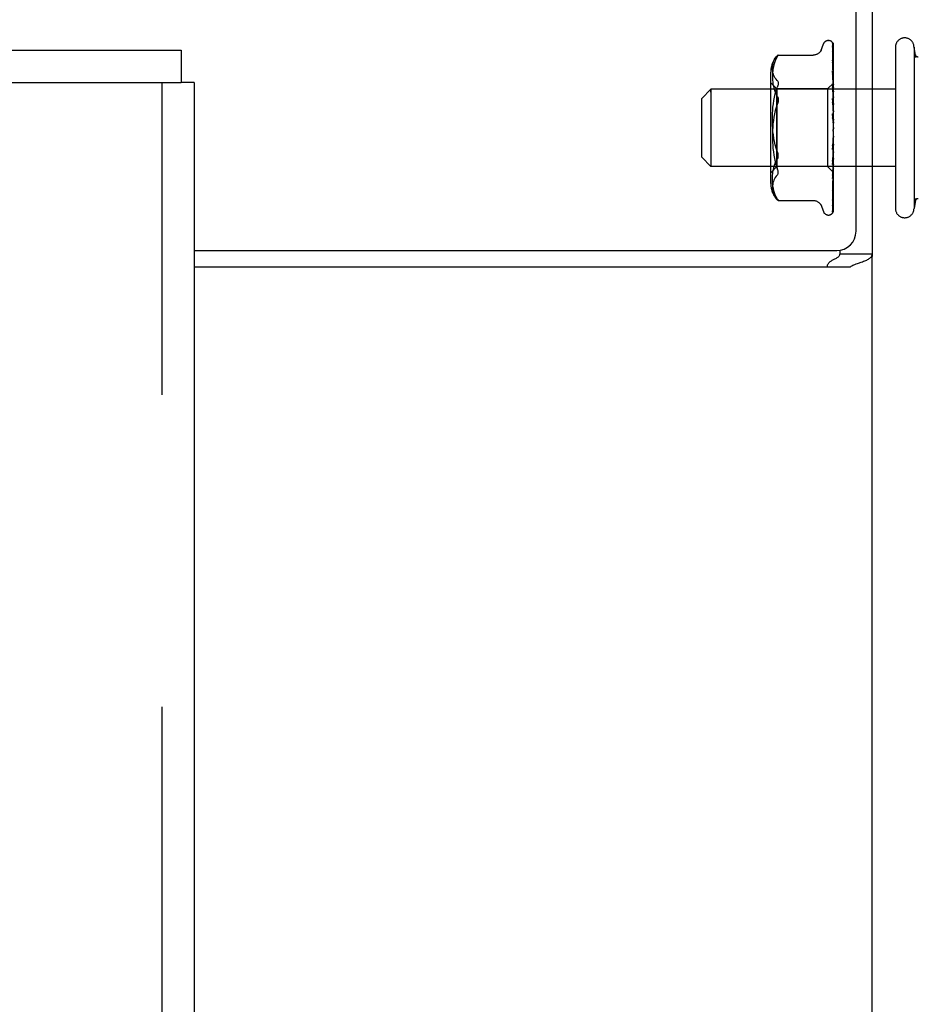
# Model space of a CAD drawing. Header units: inches. Extents: x 0 to 183, y 0 to 118.
# Tile 21 of 80: x 68.43 to 71.33, y 73.04 to 76.22. Entities that reach past the tile are written whole.
import ezdxf

# ---------------------------------------------------------------- set-up
doc = ezdxf.new("R2010")
doc.units = ezdxf.units.IN
doc.header["$LTSCALE"] = 10.065561
doc.header["$MEASUREMENT"] = 0
doc.linetypes.add('HIDDEN', pattern=[0.2, 0.1, -0.1])
doc.layers.get('0').update_dxf_attribs({"linetype": 'CONTINUOUS'})
doc.layers.add('DEFAULT_2', color=8, linetype='HIDDEN')
doc.layers.add('MAIN_ENCLOSURE_DOOR_ASSEMBLY', color=7, linetype='CONTINUOUS')

msp = doc.modelspace()

# ---------------------------------------------------------------- linework, layer by layer
at = {"color": 7, "linetype": 'Continuous'}
for p, q in [((71.1259, 75.5368), (71.1259, 78.8703)), ((71.1779, 78.7238), (71.1779, 75.4558)), ((68.9904, 75.4743), (71.0634, 75.4743)), ((71.1779, 75.4631), (71.0739, 75.4631)), ((68.9904, 75.4223), (71.108, 75.4223))]:
    msp.add_line(p, q, dxfattribs=at)
at = {"color": 3, "linetype": 'Continuous'}
for p, q in [((71.0739, 75.4753), (71.0739, 75.4631)), ((71.1779, 44.4333), (71.1779, 75.4558))]:
    msp.add_line(p, q, dxfattribs=at)
for points in [[(71.0335, 75.4223), (71.0335, 75.4244), (71.0337, 75.4263), (71.0341, 75.4281), (71.0347, 75.4299), (71.0355, 75.4315), (71.0365, 75.4331), (71.0377, 75.4347), (71.0391, 75.4362), (71.0408, 75.4378), (71.0427, 75.4393), (71.0445, 75.4406), (71.0465, 75.4418), (71.0487, 75.4431), (71.0509, 75.4443), (71.0533, 75.4455)], [(71.0533, 75.4455), (71.058, 75.4479), (71.0604, 75.4491), (71.0627, 75.4503), (71.065, 75.4516), (71.0671, 75.4529), (71.069, 75.4543), (71.0706, 75.4558), (71.0718, 75.4572), (71.0728, 75.4587), (71.0734, 75.4602), (71.0737, 75.4616), (71.0739, 75.4631)]]:
    msp.add_lwpolyline(points, dxfattribs=at)
at = {"color": 7, "linetype": 'Continuous'}
for points in [[(71.1423, 75.437), (71.1463, 75.4383), (71.1502, 75.4397), (71.1538, 75.441), (71.1572, 75.4424), (71.1603, 75.4438), (71.1632, 75.4452), (71.1661, 75.4468), (71.1687, 75.4485), (71.1709, 75.4501), (71.1728, 75.4518), (71.1744, 75.4536), (71.1756, 75.4553), (71.1766, 75.4571), (71.1773, 75.459), (71.1777, 75.461), (71.1779, 75.4631)], [(71.108, 75.4223), (71.1101, 75.4239), (71.1125, 75.4254), (71.1154, 75.427), (71.1186, 75.4285), (71.1221, 75.43), (71.126, 75.4314), (71.1301, 75.4329), (71.1342, 75.4343), (71.1423, 75.437)]]:
    msp.add_lwpolyline(points, dxfattribs=at)
msp.add_arc((71.0634, 75.5368), 0.0625, 270, 360, dxfattribs=at)
at = {"layer": 'DEFAULT_2', "color": 8, "linetype": 'HIDDEN'}
for p, q in [((71.0123, 76.1177), (71.0207, 76.1406)), ((71.0364, 76.1516), (71.0372, 76.1516)), ((71.0502, 76.1422), (71.0521, 76.0129)), ((71.0525, 76.1416), (71.0529, 76.1406)), ((71.0529, 75.8685), (71.0529, 76.1406)), ((71.0122, 76.1173), (71.0128, 76.119)), ((71.0128, 76.119), (71.0134, 76.1203)), ((71.0502, 76.1336), (71.0521, 76.0085)), ((71.0502, 76.13), (71.0521, 76.0074)), ((71.0502, 76.1159), (71.0502, 76.1154)), ((71.0502, 76.1154), (71.0521, 75.9987)), ((71.0502, 76.1096), (71.0521, 75.9969)), ((71.2529, 76.1302), (71.2529, 75.6104)), ((71.3129, 76.1303), (71.3129, 75.6103)), ((71.3188, 76.0968), (71.3129, 76.1303)), ((71.3172, 76.1052), (71.3174, 76.1045)), ((70.8749, 76.1046), (70.9876, 76.1046)), ((71.0502, 76.0885), (71.0502, 76.0884)), ((71.051, 76.0825), (71.0502, 76.0885)), ((71.0502, 76.0884), (71.0521, 75.9842)), ((71.0502, 76.0806), (71.0521, 75.9819)), ((71.0503, 76.0803), (71.0502, 76.0806)), ((71.0518, 76.0755), (71.051, 76.0825)), ((71.3188, 76.0967), (71.3186, 76.098)), ((70.8508, 75.6908), (70.8508, 76.0499)), ((71.0502, 76.0533), (71.0502, 76.0535)), ((71.0502, 76.0535), (71.0521, 75.9657)), ((71.0502, 76.0439), (71.0521, 75.9627)), ((70.8708, 75.9956), (70.8508, 76.0156)), ((71.0529, 76.0146), (71.0339, 75.9956)), ((71.0502, 76.0117), (71.0502, 76.0119)), ((71.0502, 76.0119), (71.0521, 75.9436)), ((71.0518, 75.9948), (71.0502, 76.0117)), ((71.0521, 76.0133), (71.0521, 76.0133)), ((71.0521, 76.0129), (71.0521, 76.013)), ((71.0529, 76.0107), (71.0521, 76.0076)), ((70.6279, 75.9653), (70.6579, 75.9953)), ((70.6579, 75.9953), (70.6579, 75.7453)), ((70.6579, 75.9854), (70.6579, 75.9953)), ((71.2529, 75.9953), (70.6579, 75.9953)), ((70.8708, 75.9956), (70.8708, 75.8224)), ((70.8708, 75.9182), (70.8708, 75.9956)), ((71.0339, 75.9956), (70.8708, 75.9956)), ((71.0339, 75.9956), (71.0339, 75.7451)), ((71.0502, 76.001), (71.0521, 75.9402)), ((71.0529, 75.9837), (71.0518, 75.9948)), ((71.0521, 76.0085), (71.0521, 76.0084)), ((71.0521, 76.0074), (71.0521, 76.0076)), ((71.0529, 76.0018), (71.0521, 75.9972)), ((71.0521, 75.9987), (71.0521, 75.9985)), ((71.0529, 75.9949), (71.0521, 75.9985)), ((71.0521, 75.9969), (71.0521, 75.9972)), ((71.0529, 75.9882), (71.0521, 75.9823)), ((71.0521, 75.9842), (71.0521, 75.984)), ((71.0529, 75.9789), (71.0521, 75.984)), ((71.0521, 75.9819), (71.0521, 75.9823)), ((70.6279, 75.7753), (70.6279, 75.9653)), ((71.0502, 75.9649), (71.0502, 75.9652)), ((71.0502, 75.9652), (71.0521, 75.9189)), ((71.0529, 75.9354), (71.0502, 75.9649)), ((71.0502, 75.9532), (71.0521, 75.9152)), ((71.0529, 75.9703), (71.0521, 75.9632)), ((71.0521, 75.9657), (71.0521, 75.9653)), ((71.0529, 75.959), (71.0521, 75.9653)), ((71.0521, 75.9627), (71.0521, 75.9632)), ((71.0529, 75.9488), (71.0521, 75.9409)), ((70.8708, 75.7451), (70.8708, 75.9182)), ((71.0502, 75.9148), (71.0529, 75.8849)), ((71.0521, 75.8921), (71.0502, 75.9148)), ((71.0521, 75.9436), (71.0521, 75.9433)), ((71.0529, 75.9359), (71.0521, 75.9433)), ((71.0521, 75.9402), (71.0521, 75.9409)), ((71.0529, 75.9245), (71.0521, 75.9159)), ((71.0521, 75.9189), (71.0521, 75.9186)), ((71.0529, 75.9104), (71.0521, 75.9186)), ((71.0521, 75.9152), (71.0521, 75.9159)), ((71.0503, 75.902), (71.0509, 75.8972)), ((71.0509, 75.8972), (71.0516, 75.8924)), ((71.0516, 75.8924), (71.0521, 75.8881)), ((71.0529, 75.8982), (71.0521, 75.8894)), ((71.0521, 75.8891), (71.0521, 75.8894)), ((71.0529, 75.871), (71.0521, 75.8621)), ((71.0529, 75.856), (71.0521, 75.8649)), ((71.0529, 75.6004), (71.0529, 75.8585)), ((70.8708, 75.8224), (70.8708, 75.7451)), ((71.0521, 75.8349), (71.0502, 75.8003)), ((71.0502, 75.8005), (71.0529, 75.8303)), ((71.0512, 75.8265), (71.0502, 75.8126)), ((71.0521, 75.8388), (71.0512, 75.8265)), ((71.0529, 75.8436), (71.0521, 75.8352)), ((71.0521, 75.8388), (71.0521, 75.8379)), ((71.0529, 75.8291), (71.0521, 75.8379)), ((71.0521, 75.8349), (71.0521, 75.8352)), ((71.0521, 75.8127), (71.0502, 75.7631)), ((71.0521, 75.8091), (71.0502, 75.7516)), ((71.0502, 75.8003), (71.0502, 75.8005)), ((71.0521, 75.7888), (71.0502, 75.7175)), ((71.0529, 75.8173), (71.0521, 75.8095)), ((71.0521, 75.8127), (71.0521, 75.812)), ((71.0529, 75.8037), (71.0521, 75.812)), ((71.0521, 75.8091), (71.0521, 75.8095)), ((71.0529, 75.7929), (71.0521, 75.786)), ((71.0521, 75.7888), (71.0521, 75.7882)), ((71.0529, 75.7807), (71.0521, 75.7882)), ((70.6279, 75.7753), (70.6579, 75.7453)), ((71.0521, 75.7856), (71.0502, 75.7072)), ((71.0521, 75.7679), (71.0502, 75.6775)), ((71.0521, 75.7652), (71.0502, 75.6688)), ((71.0502, 75.7518), (71.051, 75.7601)), ((71.051, 75.7601), (71.0529, 75.7807)), ((71.0521, 75.7856), (71.0521, 75.786)), ((71.0529, 75.7712), (71.0521, 75.7655)), ((71.0521, 75.7679), (71.0521, 75.7674)), ((71.0529, 75.7609), (71.0521, 75.7674)), ((71.0521, 75.7652), (71.0521, 75.7655)), ((70.6579, 75.7552), (70.6579, 75.7453)), ((71.2529, 75.7453), (70.6579, 75.7453)), ((70.8708, 75.7451), (70.8508, 75.7251)), ((71.0339, 75.7451), (70.8708, 75.7451)), ((71.0522, 75.7267), (71.0339, 75.7451)), ((71.0502, 75.7516), (71.0502, 75.7518)), ((71.0521, 75.7507), (71.0502, 75.6445)), ((71.0521, 75.7486), (71.0502, 75.6377)), ((71.0521, 75.7379), (71.0502, 75.6197)), ((71.0521, 75.7364), (71.0502, 75.615)), ((71.0521, 75.7298), (71.0502, 75.6039)), ((71.0521, 75.7291), (71.0502, 75.6016)), ((71.0521, 75.7269), (71.0502, 75.5978)), ((71.0518, 75.7236), (71.0529, 75.7343)), ((71.0529, 75.7532), (71.0521, 75.7489)), ((71.0521, 75.7507), (71.0521, 75.7504)), ((71.0529, 75.7451), (71.0521, 75.7504)), ((71.0521, 75.7486), (71.0521, 75.7489)), ((71.0529, 75.7394), (71.0521, 75.7366)), ((71.0521, 75.7379), (71.0521, 75.7376)), ((71.0529, 75.7338), (71.0521, 75.7376)), ((71.0521, 75.7364), (71.0521, 75.7366)), ((71.0521, 75.7298), (71.0521, 75.7297)), ((71.0521, 75.7291), (71.0521, 75.7292)), ((71.0521, 75.7269), (71.0521, 75.7268)), ((71.0529, 75.7262), (71.0521, 75.7269)), ((71.0522, 75.7267), (71.0521, 75.7268)), ((71.0502, 75.7072), (71.0502, 75.7074)), ((71.0522, 75.6868), (71.0529, 75.6927)), ((71.0502, 75.6688), (71.0505, 75.6716)), ((71.0505, 75.6716), (71.0514, 75.6792)), ((71.0514, 75.6792), (71.0522, 75.6868)), ((70.8749, 75.6361), (70.9876, 75.6361)), ((71.0502, 75.6445), (71.0502, 75.6444)), ((71.0502, 75.6377), (71.0502, 75.6374)), ((71.3188, 75.6438), (71.3129, 75.6103)), ((71.3174, 75.6362), (71.3172, 75.6354)), ((71.3188, 75.6439), (71.3186, 75.6426)), ((71.0128, 75.6217), (71.0122, 75.6234)), ((71.0123, 75.623), (71.0207, 75.6)), ((71.0134, 75.6203), (71.0128, 75.6217)), ((71.0502, 75.615), (71.0501, 75.6142)), ((71.0364, 75.5891), (71.0372, 75.5891)), ((71.0488, 75.5939), (71.049, 75.5942))]:
    msp.add_line(p, q, dxfattribs=at)
for points in [[(71.0481, 76.1457), (71.0484, 76.1457), (71.0487, 76.1456), (71.049, 76.1456), (71.0492, 76.1455), (71.0495, 76.1453), (71.0497, 76.1452), (71.05, 76.145), (71.0502, 76.1449), (71.0504, 76.1447), (71.0506, 76.1445), (71.0508, 76.1443), (71.051, 76.1441), (71.0512, 76.1438), (71.0513, 76.1436), (71.0515, 76.1434), (71.0516, 76.1431), (71.0518, 76.1429), (71.0519, 76.1427), (71.0521, 76.1424), (71.0522, 76.1421), (71.0523, 76.1419), (71.0524, 76.1416), (71.0525, 76.1416)], [(71.0529, 76.1355), (71.0525, 76.1371), (71.052, 76.1387), (71.0515, 76.1402), (71.051, 76.1416), (71.0505, 76.143), (71.0499, 76.1442), (71.0494, 76.1451)], [(71.0494, 76.1451), (71.0496, 76.1447), (71.0498, 76.1442), (71.05, 76.1436), (71.0502, 76.1429), (71.0502, 76.1422)], [(71.0495, 76.1437), (71.0495, 76.1437), (71.0494, 76.1438), (71.0495, 76.1438), (71.0495, 76.1436), (71.0497, 76.1434), (71.0498, 76.143), (71.05, 76.1426), (71.0501, 76.142), (71.0502, 76.1414), (71.0502, 76.141)], [(71.0529, 76.1377), (71.0528, 76.1378), (71.0525, 76.1385), (71.0523, 76.1391), (71.052, 76.1397), (71.0517, 76.1403), (71.0514, 76.1409), (71.0511, 76.1414), (71.0508, 76.1419), (71.0505, 76.1423), (71.0502, 76.1427), (71.05, 76.143), (71.0495, 76.1437)], [(71.0134, 76.1203), (71.0133, 76.1203), (71.0132, 76.1201), (71.0131, 76.1197), (71.0128, 76.1192), (71.0124, 76.1184), (71.0118, 76.1176), (71.0111, 76.1165), (71.0103, 76.1154), (71.0093, 76.1143), (71.0082, 76.1131), (71.007, 76.1119), (71.0056, 76.1108), (71.0042, 76.1097), (71.0026, 76.1087), (71.0009, 76.1078), (70.9991, 76.107), (70.9973, 76.1062), (70.9953, 76.1056), (70.9932, 76.1051), (70.991, 76.1048), (70.9886, 76.1046), (70.9877, 76.1046)], [(71.0501, 76.1311), (71.0501, 76.1312), (71.05, 76.1313), (71.05, 76.1314), (71.05, 76.1313), (71.0501, 76.1311), (71.0501, 76.1307), (71.0502, 76.1303), (71.0502, 76.13)], [(71.0529, 76.1211), (71.0526, 76.1228), (71.0522, 76.1251), (71.0517, 76.1273), (71.0513, 76.1294), (71.0509, 76.1314), (71.0504, 76.1334), (71.0501, 76.1347)], [(71.0501, 76.1347), (71.0501, 76.1345), (71.0502, 76.134), (71.0502, 76.1336)], [(71.0504, 76.1306), (71.0502, 76.1309), (71.0501, 76.1311)], [(71.0529, 76.0978), (71.0526, 76.0998), (71.0522, 76.1027), (71.0518, 76.1055), (71.0514, 76.1084), (71.0509, 76.1112), (71.0505, 76.114), (71.0502, 76.1159)], [(71.0503, 76.1098), (71.0502, 76.11), (71.0502, 76.1101), (71.0502, 76.1101), (71.0502, 76.1099), (71.0502, 76.1096)], [(71.0514, 76.1075), (71.0507, 76.1088), (71.0505, 76.1093), (71.0503, 76.1097), (71.0503, 76.1098)], [(71.0529, 76.1254), (71.0528, 76.1256), (71.0525, 76.1263), (71.0522, 76.1269), (71.052, 76.1276), (71.0517, 76.1282), (71.0514, 76.1287), (71.0511, 76.1293), (71.0508, 76.1298), (71.0504, 76.1306)], [(71.0529, 76.104), (71.0528, 76.1041), (71.0524, 76.105), (71.0521, 76.1059), (71.0517, 76.1067), (71.0514, 76.1075)], [(71.3268, 76.0981), (71.3253, 76.0982), (71.3236, 76.0986), (71.322, 76.0992), (71.3208, 76.1001), (71.3198, 76.1009), (71.3191, 76.1016), (71.3186, 76.1024), (71.3181, 76.103), (71.3178, 76.1036), (71.3176, 76.1042), (71.3174, 76.1046), (71.3173, 76.1049), (71.3172, 76.1051)], [(70.8718, 76.0986), (70.8682, 76.0926), (70.8651, 76.0864), (70.8626, 76.0798), (70.8606, 76.0731), (70.8591, 76.0664), (70.858, 76.0598), (70.8572, 76.0536), (70.8567, 76.0475), (70.8564, 76.0416), (70.8563, 76.0358), (70.8564, 76.0299), (70.8567, 76.0239), (70.8572, 76.0176), (70.858, 76.0112), (70.8591, 76.0046), (70.8606, 75.998), (70.8626, 75.9914), (70.865, 75.9849), (70.8681, 75.9786), (70.8718, 75.9726)], [(70.8718, 76.0233), (70.8684, 76.0267), (70.8655, 76.0304), (70.8629, 76.0345), (70.8608, 76.0388), (70.8591, 76.0433), (70.8579, 76.048), (70.857, 76.0528), (70.8565, 76.0578), (70.8563, 76.0628), (70.8565, 76.0679), (70.857, 76.0728), (70.8579, 76.0777), (70.8591, 76.0824), (70.8608, 76.0869), (70.8629, 76.0912), (70.8655, 76.0953), (70.8659, 76.0959)], [(70.8659, 76.0959), (70.8684, 76.099), (70.8718, 76.1024)], [(70.8718, 76.0986), (70.873, 76.1004), (70.874, 76.1019), (70.8747, 76.103), (70.8751, 76.1038), (70.8752, 76.1043), (70.8751, 76.1046), (70.875, 76.1046)], [(70.875, 76.1046), (70.8747, 76.1045), (70.874, 76.1042), (70.873, 76.1035), (70.8718, 76.1024)], [(71.0529, 76.0742), (71.0526, 76.0748), (71.0523, 76.0757), (71.0519, 76.0765), (71.0516, 76.0773), (71.0512, 76.078), (71.0509, 76.0786), (71.0507, 76.0792), (71.0505, 76.0798), (71.0503, 76.0802), (71.0503, 76.0803)], [(71.0529, 76.0664), (71.0526, 76.0685), (71.0518, 76.0755)], [(71.3181, 76.1006), (71.3179, 76.1019), (71.3176, 76.1032), (71.3174, 76.1045)], [(71.0518, 76.0381), (71.0514, 76.0422), (71.0502, 76.0533)], [(71.0514, 76.0405), (71.0511, 76.0412), (71.0508, 76.0419), (71.0506, 76.0425), (71.0504, 76.043), (71.0503, 76.0434), (71.0502, 76.0437), (71.0502, 76.0439)], [(70.8718, 76.0233), (70.873, 76.0219), (70.874, 76.0202), (70.8747, 76.0183), (70.8751, 76.0163), (70.8752, 76.0141), (70.8751, 76.0117), (70.8747, 76.0092), (70.874, 76.0064), (70.873, 76.0034), (70.8718, 76.0001)], [(71.0529, 76.0371), (71.0527, 76.0375), (71.0524, 76.0383), (71.052, 76.0391), (71.0514, 76.0405)], [(71.0529, 76.0279), (71.0526, 76.0302), (71.0518, 76.0381)], [(71.0529, 76.0144), (71.0527, 76.0141), (71.0525, 76.0138), (71.0523, 76.0134), (71.0521, 76.013)], [(71.0529, 76.0143), (71.0526, 76.014), (71.0524, 76.0138), (71.0522, 76.0136), (71.0521, 76.0134), (71.0521, 76.0133), (71.0521, 76.0133)], [(71.0529, 76.0134), (71.0526, 76.0132), (71.0524, 76.013), (71.0522, 76.0129), (71.0521, 76.0129), (71.0521, 76.0129), (71.0521, 76.0129)], [(71.0529, 76.013), (71.0527, 76.0131), (71.0525, 76.0132), (71.0523, 76.0133), (71.0521, 76.0133)], [(71.0529, 76.0101), (71.0526, 76.0097), (71.0524, 76.0093), (71.0522, 76.009), (71.0521, 76.0087), (71.0521, 76.0085), (71.0521, 76.0085)], [(70.8718, 75.795), (70.8681, 75.8049), (70.8651, 75.815), (70.8626, 75.8256), (70.8606, 75.8363), (70.8591, 75.8471), (70.858, 75.8577), (70.8572, 75.8681), (70.8567, 75.8783), (70.8564, 75.8881), (70.8563, 75.8978), (70.8564, 75.9073), (70.8567, 75.9169), (70.8572, 75.9268), (70.858, 75.937), (70.8591, 75.9478), (70.8606, 75.9587), (70.8626, 75.9696), (70.8651, 75.9803), (70.8682, 75.9905), (70.8718, 76.0001)], [(71.0522, 75.9956), (71.0514, 75.9971), (71.0511, 75.9978), (71.0508, 75.9985), (71.0506, 75.9992), (71.0504, 75.9999), (71.0503, 76.0004), (71.0502, 76.0009), (71.0502, 76.001)], [(71.0529, 76.0064), (71.0527, 76.007), (71.0525, 76.0075), (71.0523, 76.008), (71.0521, 76.0084)], [(71.0529, 76.0072), (71.0526, 76.0072), (71.0524, 76.0071), (71.0522, 76.0072), (71.0521, 76.0073), (71.0521, 76.0074)], [(71.0529, 76.0008), (71.0526, 76.0003), (71.0524, 75.9998), (71.0522, 75.9994), (71.0521, 75.9991), (71.0521, 75.9988), (71.0521, 75.9987)], [(71.0529, 75.9962), (71.0526, 75.9962), (71.0524, 75.9963), (71.0522, 75.9965), (71.0521, 75.9967), (71.0521, 75.9969)], [(71.0529, 75.9867), (71.0526, 75.9862), (71.0524, 75.9857), (71.0522, 75.9852), (71.0521, 75.9847), (71.0521, 75.9843), (71.0521, 75.9842)], [(71.0529, 75.9806), (71.0526, 75.9807), (71.0524, 75.9809), (71.0522, 75.9812), (71.0521, 75.9815), (71.0521, 75.9819)], [(71.0529, 75.9941), (71.0525, 75.9949), (71.0522, 75.9956)], [(70.8718, 75.9726), (70.8723, 75.9717), (70.8729, 75.9707), (70.8734, 75.9696), (70.8739, 75.9685), (70.8743, 75.9673), (70.8746, 75.966), (70.8749, 75.9647), (70.8751, 75.9633), (70.8752, 75.9619), (70.8752, 75.9606)], [(70.8752, 75.9606), (70.8751, 75.9588), (70.875, 75.9569), (70.8747, 75.955), (70.8743, 75.9531), (70.8737, 75.9512), (70.8731, 75.9493), (70.8725, 75.9474), (70.8718, 75.9456)], [(71.0529, 75.9467), (71.0528, 75.9469), (71.0524, 75.9475), (71.0521, 75.9481), (71.0518, 75.9487), (71.0515, 75.9493), (71.0512, 75.9499), (71.0509, 75.9506), (71.0506, 75.9513), (71.0504, 75.952), (71.0503, 75.9527), (71.0502, 75.9532)], [(71.0529, 75.9685), (71.0526, 75.9679), (71.0524, 75.9673), (71.0522, 75.9668), (71.0521, 75.9663), (71.0521, 75.9658), (71.0521, 75.9657)], [(71.0529, 75.961), (71.0526, 75.9612), (71.0524, 75.9615), (71.0522, 75.9619), (71.0521, 75.9623), (71.0521, 75.9627)], [(71.0529, 75.9467), (71.0526, 75.9461), (71.0524, 75.9455), (71.0522, 75.9449), (71.0521, 75.9443), (71.0521, 75.9438), (71.0521, 75.9436)], [(70.8718, 75.9456), (70.8681, 75.9358), (70.8651, 75.9256), (70.8626, 75.9151), (70.8606, 75.9043), (70.8591, 75.8936), (70.858, 75.8829), (70.8572, 75.8725), (70.8567, 75.8623), (70.8564, 75.8525), (70.8563, 75.8429), (70.8564, 75.8334), (70.8567, 75.8238), (70.8572, 75.8139), (70.858, 75.8036), (70.8591, 75.7929), (70.8606, 75.782), (70.8626, 75.7711), (70.8651, 75.7603), (70.8682, 75.7502), (70.8718, 75.7405)], [(71.0529, 75.9381), (71.0526, 75.9384), (71.0524, 75.9389), (71.0522, 75.9393), (71.0521, 75.9398), (71.0521, 75.9402)], [(71.0529, 75.9222), (71.0526, 75.9216), (71.0524, 75.921), (71.0522, 75.9203), (71.0521, 75.9197), (71.0521, 75.9191), (71.0521, 75.9189)], [(71.0529, 75.9128), (71.0526, 75.9132), (71.0524, 75.9137), (71.0522, 75.9142), (71.0521, 75.9148), (71.0521, 75.9152)], [(71.0529, 75.8968), (71.0527, 75.897), (71.0525, 75.8974), (71.0522, 75.8978), (71.052, 75.8981), (71.0517, 75.8985), (71.0515, 75.8989), (71.0512, 75.8994), (71.0509, 75.8999), (71.0507, 75.9005), (71.0505, 75.9011), (71.0503, 75.9018), (71.0503, 75.9021)], [(71.0529, 75.8958), (71.0526, 75.8952), (71.0524, 75.8946), (71.0522, 75.894), (71.0521, 75.8933), (71.0521, 75.8927), (71.0521, 75.8921)], [(71.0521, 75.8881), (71.0521, 75.8885), (71.0521, 75.8891)], [(71.0529, 75.8859), (71.0526, 75.8864), (71.0524, 75.8869), (71.0522, 75.8874), (71.0521, 75.888), (71.0521, 75.8881)], [(71.0529, 75.8685), (71.0526, 75.8679), (71.0524, 75.8673), (71.0522, 75.8667), (71.0521, 75.8661), (71.0521, 75.8655), (71.0521, 75.8649)], [(71.0529, 75.8585), (71.0526, 75.8591), (71.0524, 75.8596), (71.0522, 75.8603), (71.0521, 75.8609), (71.0521, 75.8615), (71.0521, 75.8621)], [(71.0529, 75.8412), (71.0526, 75.8407), (71.0524, 75.8402), (71.0522, 75.8396), (71.0521, 75.839), (71.0521, 75.8388)], [(71.0529, 75.8315), (71.0526, 75.8321), (71.0524, 75.8327), (71.0522, 75.8333), (71.0521, 75.834), (71.0521, 75.8346), (71.0521, 75.8349)], [(70.8752, 75.7801), (70.8751, 75.7823), (70.8748, 75.7847), (70.8743, 75.7872), (70.8737, 75.7898), (70.8728, 75.7924), (70.8718, 75.795)], [(71.0502, 75.8126), (71.0502, 75.8127), (71.0503, 75.8134), (71.0505, 75.814), (71.0507, 75.8147), (71.051, 75.8153), (71.0512, 75.8159), (71.0515, 75.8164), (71.0518, 75.8169), (71.0524, 75.8179)], [(71.0529, 75.815), (71.0526, 75.8146), (71.0524, 75.8141), (71.0522, 75.8136), (71.0521, 75.8131), (71.0521, 75.8127)], [(71.0529, 75.8059), (71.0526, 75.8065), (71.0524, 75.8071), (71.0522, 75.8077), (71.0521, 75.8083), (71.0521, 75.8089), (71.0521, 75.8091)], [(71.0529, 75.7908), (71.0526, 75.7905), (71.0524, 75.7901), (71.0522, 75.7897), (71.0521, 75.7892), (71.0521, 75.7888)], [(71.0524, 75.8179), (71.0527, 75.8184), (71.0529, 75.8187)], [(70.8718, 75.6421), (70.8682, 75.648), (70.8651, 75.6542), (70.8626, 75.6608), (70.8606, 75.6675), (70.8591, 75.6742), (70.858, 75.6808), (70.8572, 75.6871), (70.8567, 75.6932), (70.8564, 75.699), (70.8563, 75.7049), (70.8564, 75.7108), (70.8567, 75.7168), (70.8572, 75.723), (70.858, 75.7295), (70.8591, 75.736), (70.8606, 75.7427), (70.8626, 75.7493), (70.865, 75.7558), (70.8681, 75.762)], [(70.8681, 75.762), (70.8728, 75.7698), (70.8737, 75.7717), (70.8743, 75.7737), (70.8748, 75.7758), (70.8751, 75.7779), (70.8752, 75.7801)], [(71.0502, 75.763), (71.0502, 75.7631), (71.0503, 75.7637), (71.0504, 75.7644), (71.0506, 75.7651), (71.0509, 75.7658), (71.0512, 75.7665), (71.0515, 75.7672)], [(71.0515, 75.7672), (71.0522, 75.7685), (71.0526, 75.7692), (71.0529, 75.7698)], [(71.0529, 75.7826), (71.0526, 75.7832), (71.0524, 75.7838), (71.0522, 75.7844), (71.0521, 75.785), (71.0521, 75.7855), (71.0521, 75.7856)], [(71.0529, 75.7694), (71.0526, 75.7692), (71.0524, 75.769), (71.0522, 75.7687), (71.0521, 75.7683), (71.0521, 75.7679)], [(71.0529, 75.7625), (71.0526, 75.7631), (71.0524, 75.7637), (71.0522, 75.7642), (71.0521, 75.7647), (71.0521, 75.7651), (71.0521, 75.7652)], [(70.8718, 75.7174), (70.873, 75.7188), (70.874, 75.7205), (70.8747, 75.7223), (70.8751, 75.7244), (70.8752, 75.7266), (70.8751, 75.7289), (70.8747, 75.7315), (70.874, 75.7342), (70.873, 75.7373), (70.8718, 75.7405)], [(71.0513, 75.721), (71.0521, 75.7226), (71.0524, 75.7234), (71.0528, 75.7243), (71.0529, 75.7244)], [(71.0529, 75.7518), (71.0526, 75.7517), (71.0524, 75.7515), (71.0522, 75.7513), (71.0521, 75.751), (71.0521, 75.7507)], [(71.0529, 75.7463), (71.0526, 75.7469), (71.0524, 75.7474), (71.0522, 75.7478), (71.0521, 75.7482), (71.0521, 75.7486), (71.0521, 75.7486)], [(71.0529, 75.7384), (71.0526, 75.7384), (71.0524, 75.7383), (71.0522, 75.7383), (71.0521, 75.7381), (71.0521, 75.7379)], [(71.0529, 75.7346), (71.0526, 75.7351), (71.0524, 75.7355), (71.0522, 75.7358), (71.0521, 75.7362), (71.0521, 75.7364), (71.0521, 75.7364)], [(71.0529, 75.7303), (71.0527, 75.73), (71.0525, 75.7297), (71.0523, 75.7294), (71.0521, 75.7292)], [(71.0529, 75.7297), (71.0526, 75.7299), (71.0524, 75.7299), (71.0522, 75.73), (71.0521, 75.7299), (71.0521, 75.7298)], [(71.0529, 75.7275), (71.0527, 75.728), (71.0525, 75.7285), (71.0523, 75.7291), (71.0521, 75.7297)], [(71.0529, 75.7278), (71.0526, 75.7282), (71.0524, 75.7285), (71.0522, 75.7287), (71.0521, 75.7289), (71.0521, 75.7291), (71.0521, 75.7291)], [(71.0529, 75.7263), (71.0527, 75.7264), (71.0525, 75.7265), (71.0523, 75.7267), (71.0522, 75.7267)], [(70.8718, 75.7174), (70.8684, 75.714), (70.8655, 75.7102), (70.8629, 75.7062), (70.8608, 75.7019), (70.8591, 75.6974), (70.8579, 75.6927), (70.857, 75.6878), (70.8565, 75.6829), (70.8563, 75.6778), (70.8565, 75.6728), (70.857, 75.6678), (70.8579, 75.663), (70.8591, 75.6583), (70.8608, 75.6537), (70.8629, 75.6494), (70.8655, 75.6454), (70.8659, 75.6448)], [(71.0502, 75.7074), (71.0505, 75.7106), (71.0518, 75.7236)], [(71.0502, 75.7175), (71.0502, 75.7178), (71.0503, 75.7183), (71.0505, 75.7189), (71.0507, 75.7195), (71.051, 75.7203), (71.0513, 75.721)], [(71.0502, 75.6775), (71.0502, 75.6775), (71.0502, 75.6776), (71.0503, 75.6779), (71.0504, 75.6782), (71.0505, 75.6787), (71.0507, 75.6793), (71.051, 75.6799), (71.0513, 75.6806), (71.052, 75.6821)], [(71.052, 75.6821), (71.0523, 75.6829), (71.0527, 75.6837), (71.0529, 75.6842)], [(70.8659, 75.6448), (70.8684, 75.6417), (70.8718, 75.6383)], [(70.8718, 75.6421), (70.873, 75.6402), (70.874, 75.6388), (70.8747, 75.6376), (70.8751, 75.6368), (70.8752, 75.6363), (70.8751, 75.6361), (70.875, 75.6361)], [(70.875, 75.6361), (70.8747, 75.6361), (70.874, 75.6365), (70.873, 75.6372), (70.8718, 75.6383)], [(70.9877, 75.6361), (70.9886, 75.636), (70.991, 75.6359), (70.9932, 75.6355), (70.9953, 75.6351), (70.9973, 75.6344), (70.9991, 75.6337), (71.0009, 75.6329), (71.0026, 75.6319), (71.0042, 75.6309), (71.0056, 75.6299), (71.007, 75.6287), (71.0082, 75.6275), (71.0093, 75.6264), (71.0103, 75.6252), (71.0111, 75.6241), (71.0118, 75.6231), (71.0124, 75.6222), (71.0128, 75.6215), (71.0131, 75.621), (71.0132, 75.6206), (71.0133, 75.6205)], [(71.0501, 75.6142), (71.0505, 75.6159), (71.0509, 75.6183), (71.0514, 75.6207), (71.0518, 75.6232), (71.0522, 75.6257), (71.0526, 75.6283), (71.0529, 75.6301)], [(71.0502, 75.6374), (71.0505, 75.6397), (71.051, 75.6428), (71.0514, 75.646), (71.0518, 75.6492), (71.0522, 75.6524), (71.0526, 75.6556), (71.0529, 75.6576)], [(71.0502, 75.6444), (71.0502, 75.6444), (71.0502, 75.6443), (71.0502, 75.6444), (71.0503, 75.6446), (71.0504, 75.6449), (71.0506, 75.6454), (71.0508, 75.6459), (71.0511, 75.6465), (71.0514, 75.6472), (71.0517, 75.6479), (71.0521, 75.6487), (71.0524, 75.6495), (71.0528, 75.6504), (71.0529, 75.6506)], [(71.3172, 75.6354), (71.3172, 75.6354), (71.3172, 75.6355), (71.3173, 75.6357), (71.3174, 75.636), (71.3176, 75.6365), (71.3178, 75.637), (71.3181, 75.6376), (71.3186, 75.6383), (71.3191, 75.639), (71.3198, 75.6398), (71.3208, 75.6406), (71.322, 75.6414), (71.3236, 75.6421), (71.3253, 75.6425), (71.3268, 75.6426)], [(71.3181, 75.64), (71.3179, 75.6387), (71.3176, 75.6375), (71.3174, 75.6362)], [(71.0502, 75.5978), (71.0502, 75.5977), (71.0502, 75.5973), (71.0501, 75.5969), (71.0501, 75.5965), (71.05, 75.5961), (71.0498, 75.5958), (71.0497, 75.5954), (71.0495, 75.5951), (71.0494, 75.5948), (71.0492, 75.5945), (71.049, 75.5943), (71.0489, 75.5941), (71.0488, 75.594), (71.0487, 75.5939), (71.0487, 75.5939)], [(71.0488, 75.5938), (71.0491, 75.5941), (71.05, 75.5952), (71.0508, 75.5963), (71.0514, 75.5975), (71.0519, 75.5987), (71.0524, 75.6), (71.0529, 75.6015)], [(71.049, 75.5942), (71.0492, 75.5944), (71.0493, 75.5945), (71.0495, 75.5947), (71.0497, 75.5949), (71.0498, 75.5951), (71.05, 75.5954), (71.0502, 75.5956), (71.0504, 75.5959), (71.0506, 75.5961), (71.0508, 75.5964), (71.051, 75.5967), (71.0512, 75.597), (71.0514, 75.5973), (71.0516, 75.5977), (71.0518, 75.598), (71.052, 75.5984), (71.0521, 75.5988), (71.0523, 75.5991), (71.0525, 75.5995), (71.0527, 75.5999), (71.0528, 75.6003), (71.0529, 75.6004)], [(71.0498, 75.602), (71.0498, 75.6019), (71.0498, 75.602), (71.0499, 75.6022), (71.0501, 75.6024), (71.0503, 75.6028), (71.0506, 75.6032), (71.0508, 75.6037), (71.0511, 75.6042), (71.0514, 75.6048), (71.0518, 75.6054), (71.0521, 75.606), (71.0524, 75.6067), (71.0526, 75.6074), (71.0529, 75.608)], [(71.0502, 75.6039), (71.0502, 75.6035), (71.0501, 75.603), (71.05, 75.6026), (71.0499, 75.6022), (71.0498, 75.602), (71.0498, 75.602)], [(71.0499, 75.5997), (71.0503, 75.6008), (71.0508, 75.6024), (71.0512, 75.6041), (71.0517, 75.6058), (71.0521, 75.6076), (71.0525, 75.6096), (71.0529, 75.6112)], [(71.0502, 75.6016), (71.0502, 75.6009), (71.0501, 75.6003), (71.0499, 75.5998), (71.0499, 75.5998)], [(71.0501, 75.6189), (71.0501, 75.6189), (71.0501, 75.6188), (71.0501, 75.6189), (71.0502, 75.6191), (71.0504, 75.6195), (71.0506, 75.6199), (71.0511, 75.6209)], [(71.0502, 75.6197), (71.0502, 75.6194), (71.0501, 75.6191), (71.0501, 75.6189)], [(71.0511, 75.6209), (71.0514, 75.6215), (71.0517, 75.6221), (71.052, 75.6228), (71.0523, 75.6235), (71.0526, 75.6242), (71.0529, 75.6249)], [(71.0487, 75.5939), (71.0487, 75.5939), (71.0487, 75.5939), (71.0488, 75.5939)]]:
    msp.add_lwpolyline(points, dxfattribs=at)
for centre, radius, start, end in [((71.0364, 76.1349), 0.0167, 90, 160), ((71.0372, 76.1349), 0.0167, 23.6147, 90), ((71.2829, 76.1303), 0.03, 359.9957, 180), ((70.9284, 76.0499), 0.0776, 143.6673, 180), ((70.9284, 75.6907), 0.0776, 180, 216.3327), ((71.0364, 75.6057), 0.0167, 200, 270), ((71.2829, 75.6103), 0.03, 180, 0.0043), ((71.0372, 75.6057), 0.0167, 270, 314.2806)]:
    msp.add_arc(centre, radius, start, end, dxfattribs=at)
at = {"layer": 'MAIN_ENCLOSURE_DOOR_ASSEMBLY', "color": 3, "linetype": 'Continuous'}
for p, q in [((38.0949, 76.1203), (68.9484, 76.1203)), ((68.9904, 76.0163), (68.9904, 13.7243))]:
    msp.add_line(p, q, dxfattribs=at)
at = {"layer": 'MAIN_ENCLOSURE_DOOR_ASSEMBLY', "color": 7, "linetype": 'Continuous'}
for p in [(68.9484, 76.1203), (68.9904, 76.0163)]:
    msp.add_line(p, (68.9484, 76.0163), dxfattribs=at)
at = {"layer": 'MAIN_ENCLOSURE_DOOR_ASSEMBLY', "color": 8, "linetype": 'HIDDEN'}
for p, q in [((38.0949, 76.0163), (68.9484, 76.0163)), ((68.8864, 76.0163), (68.8864, 13.7243))]:
    msp.add_line(p, q, dxfattribs=at)

doc.saveas('drawing.dxf')
